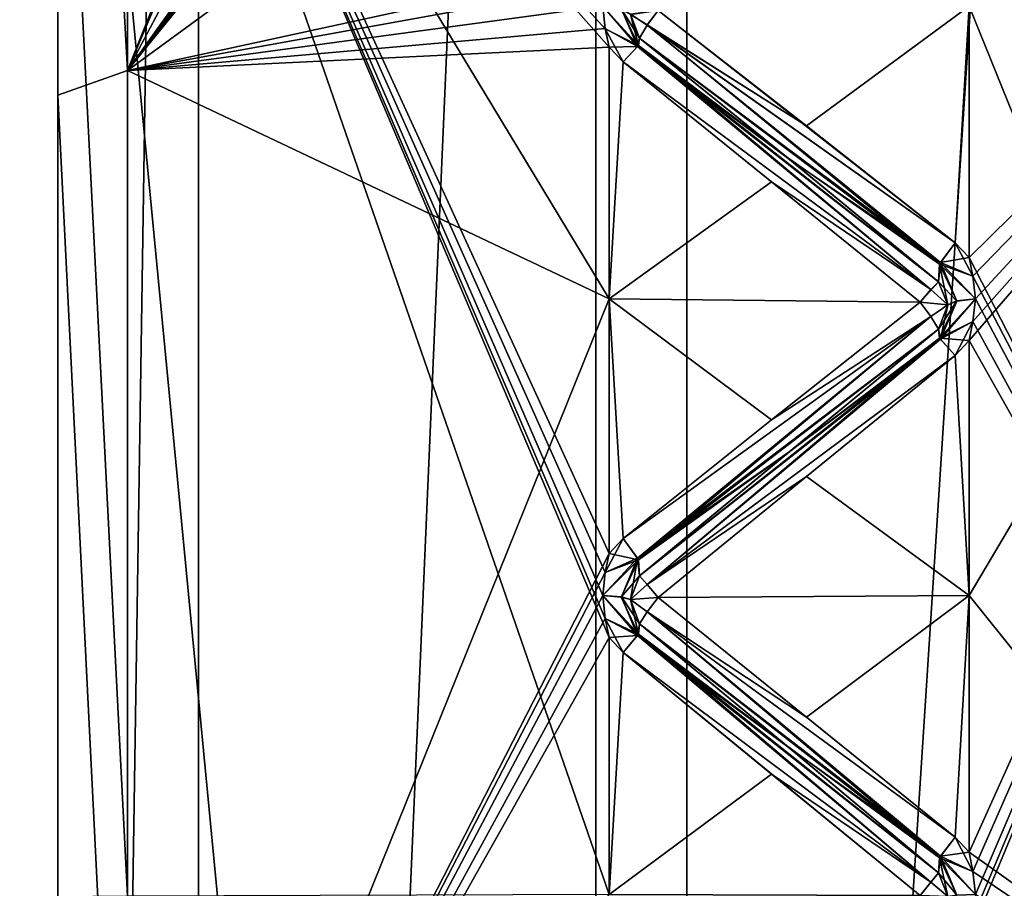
# Model space of a CAD drawing. Header units: inches. Extents: x -10 to 10, y -2.3 to 4.3.
# Tile 27 of 249: x -9.51 to -9.242, y -0.622 to -0.385. Entities that reach past the tile are written whole.
import ezdxf

# ---------------------------------------------------------------- set-up
doc = ezdxf.new("R2010")
doc.units = ezdxf.units.IN
doc.header["$LTSCALE"] = 65.185185
doc.header["$MEASUREMENT"] = 0
for name, color, linetype in [('10567', 7, 'CONTINUOUS'), ('10568', 7, 'CONTINUOUS'), ('10666', 7, 'CONTINUOUS'), ('10667', 7, 'CONTINUOUS'), ('10668', 7, 'CONTINUOUS'), ('10669', 7, 'CONTINUOUS'), ('10670', 7, 'CONTINUOUS'), ('10671', 7, 'CONTINUOUS'), ('10672', 7, 'CONTINUOUS'), ('10673', 7, 'CONTINUOUS'), ('10674', 7, 'CONTINUOUS'), ('10675', 7, 'CONTINUOUS'), ('10676', 7, 'CONTINUOUS'), ('10677', 7, 'CONTINUOUS'), ('10678', 7, 'CONTINUOUS'), ('10679', 7, 'CONTINUOUS'), ('10680', 7, 'CONTINUOUS'), ('10681', 7, 'CONTINUOUS'), ('10932', 7, 'CONTINUOUS'), ('10933', 7, 'CONTINUOUS'), ('10934', 7, 'CONTINUOUS'), ('10935', 7, 'CONTINUOUS'), ('10936', 7, 'CONTINUOUS'), ('10937', 7, 'CONTINUOUS'), ('10938', 7, 'CONTINUOUS'), ('10939', 7, 'CONTINUOUS'), ('10940', 7, 'CONTINUOUS'), ('10941', 7, 'CONTINUOUS'), ('10942', 7, 'CONTINUOUS'), ('10943', 7, 'CONTINUOUS'), ('10944', 7, 'CONTINUOUS'), ('10945', 7, 'CONTINUOUS'), ('10946', 7, 'CONTINUOUS'), ('10949', 7, 'CONTINUOUS'), ('10951', 7, 'CONTINUOUS'), ('11639', 7, 'CONTINUOUS'), ('11640', 7, 'CONTINUOUS'), ('11743', 7, 'CONTINUOUS'), ('11744', 7, 'CONTINUOUS'), ('11745', 7, 'CONTINUOUS'), ('11746', 7, 'CONTINUOUS'), ('11747', 7, 'CONTINUOUS'), ('11748', 7, 'CONTINUOUS'), ('11749', 7, 'CONTINUOUS'), ('11750', 7, 'CONTINUOUS'), ('11781', 7, 'CONTINUOUS'), ('11782', 7, 'CONTINUOUS'), ('11807', 7, 'CONTINUOUS'), ('11832', 7, 'CONTINUOUS'), ('11833', 7, 'CONTINUOUS')]:
    doc.layers.add(name, color=color, linetype=linetype)

msp = doc.modelspace()

# ---------------------------------------------------------------- linework, layer by layer
at = {"layer": '10567', "linetype": 'Continuous'}
for points in [[(-9.12095, -0.705, 3.24313), (-9.12095, -0.32085, 3.18229), (-9.252, -0.705, 3.25), (-9.12095, -0.705, 3.24313)], [(-9.252, -0.705, 3.25), (-9.12095, -0.32085, 3.18229), (-9.252, -0.63474, 3.24802), (-9.252, -0.705, 3.25)], [(-9.252, -0.63474, 3.24802), (-9.12095, -0.32085, 3.18229), (-9.25096, -0.62955, 3.24767), (-9.252, -0.63474, 3.24802)], [(-9.25096, -0.61697, 3.24684), (-9.12095, -0.32085, 3.18229), (-9.252, -0.61176, 3.24652), (-9.25096, -0.61697, 3.24684)], [(-9.252, -0.61176, 3.24652), (-9.12095, -0.32085, 3.18229), (-9.252, -0.54184, 3.23931), (-9.252, -0.61176, 3.24652)], [(-9.252, -0.54184, 3.23931), (-9.12095, -0.32085, 3.18229), (-9.252, -0.47244, 3.22818), (-9.252, -0.54184, 3.23931)], [(-9.252, -0.47244, 3.22818), (-9.12095, -0.32085, 3.18229), (-9.25096, -0.46734, 3.22714), (-9.252, -0.47244, 3.22818)], [(-9.25096, -0.45497, 3.22468), (-9.12095, -0.32085, 3.18229), (-9.252, -0.44985, 3.22368), (-9.25096, -0.45497, 3.22468)], [(-9.252, -0.44985, 3.22368), (-9.12095, -0.32085, 3.18229), (-9.252, -0.38148, 3.20741), (-9.252, -0.44985, 3.22368)], [(-9.25096, -0.62955, 3.24767), (-9.12095, -0.32085, 3.18229), (-9.25029, -0.62326, 3.24723), (-9.25096, -0.62955, 3.24767)], [(-9.25029, -0.62326, 3.24723), (-9.12095, -0.32085, 3.18229), (-9.25096, -0.61697, 3.24684), (-9.25029, -0.62326, 3.24723)], [(-9.25096, -0.46734, 3.22714), (-9.12095, -0.32085, 3.18229), (-9.25029, -0.46116, 3.2259), (-9.25096, -0.46734, 3.22714)], [(-9.25029, -0.46116, 3.2259), (-9.12095, -0.32085, 3.18229), (-9.25096, -0.45497, 3.22468), (-9.25029, -0.46116, 3.2259)]]:
    msp.add_3dface(points, dxfattribs=at)
at = {"layer": '10568', "linetype": 'Continuous'}
for points in [[(-9.12095, -0.32085, 0.81771), (-9.12095, -0.705, 0.75687), (-9.252, -0.38148, 0.79259), (-9.12095, -0.32085, 0.81771)], [(-9.252, -0.38148, 0.79259), (-9.12095, -0.705, 0.75687), (-9.252, -0.44985, 0.77632), (-9.252, -0.38148, 0.79259)], [(-9.252, -0.44985, 0.77632), (-9.12095, -0.705, 0.75687), (-9.25097, -0.45494, 0.77532), (-9.252, -0.44985, 0.77632)], [(-9.25097, -0.45494, 0.77532), (-9.12095, -0.705, 0.75687), (-9.25029, -0.46109, 0.77412), (-9.25097, -0.45494, 0.77532)], [(-9.25029, -0.46109, 0.77412), (-9.12095, -0.705, 0.75687), (-9.25096, -0.4673, 0.77286), (-9.25029, -0.46109, 0.77412)], [(-9.25096, -0.4673, 0.77286), (-9.12095, -0.705, 0.75687), (-9.252, -0.47244, 0.77182), (-9.25096, -0.4673, 0.77286)], [(-9.252, -0.47244, 0.77182), (-9.12095, -0.705, 0.75687), (-9.252, -0.54184, 0.76069), (-9.252, -0.47244, 0.77182)], [(-9.252, -0.54184, 0.76069), (-9.12095, -0.705, 0.75687), (-9.252, -0.61176, 0.75348), (-9.252, -0.54184, 0.76069)], [(-9.252, -0.61176, 0.75348), (-9.12095, -0.705, 0.75687), (-9.25096, -0.61696, 0.75316), (-9.252, -0.61176, 0.75348)], [(-9.25096, -0.61696, 0.75316), (-9.12095, -0.705, 0.75687), (-9.25029, -0.62324, 0.75277), (-9.25096, -0.61696, 0.75316)]]:
    msp.add_3dface(points, dxfattribs=at)
at = {"layer": '10666', "linetype": 'Continuous'}
for points in [[(-9.33961, -0.38663, 3.20274), (-9.33663, -0.38263, 3.20312), (-9.34419, -0.38368, 3.19917), (-9.33961, -0.38663, 3.20274)], [(-9.34169, -0.39023, 3.20008), (-9.33961, -0.38663, 3.20274), (-9.34419, -0.38368, 3.19917), (-9.34169, -0.39023, 3.20008)]]:
    msp.add_3dface(points, dxfattribs=at)
at = {"layer": '10667', "linetype": 'Continuous'}
for points in [[(-9.35171, -0.38149, 3.20732), (-9.35104, -0.38758, 3.20897), (-9.34223, -0.39245, 3.20743), (-9.35171, -0.38149, 3.20732)], [(-9.35171, -0.38149, 3.20732), (-9.34223, -0.39245, 3.20743), (-9.34664, -0.38228, 3.20437), (-9.35171, -0.38149, 3.20732)], [(-9.34169, -0.39023, 3.20008), (-9.34419, -0.38368, 3.19917), (-9.34664, -0.38228, 3.20437), (-9.34169, -0.39023, 3.20008)], [(-9.34223, -0.39245, 3.20743), (-9.34169, -0.39023, 3.20008), (-9.34664, -0.38228, 3.20437), (-9.34223, -0.39245, 3.20743)], [(-9.35104, -0.38758, 3.20897), (-9.35, -0.39261, 3.21034), (-9.34223, -0.39245, 3.20743), (-9.35104, -0.38758, 3.20897)], [(-9.34619, -0.39667, 3.21117), (-9.34223, -0.39245, 3.20743), (-9.35, -0.39261, 3.21034), (-9.34619, -0.39667, 3.21117)]]:
    msp.add_3dface(points, dxfattribs=at)
at = {"layer": '10668', "linetype": 'Continuous'}
for points in [[(-9.29624, -0.41409, 3.21329), (-9.33663, -0.38263, 3.20312), (-9.33961, -0.38663, 3.20274), (-9.29624, -0.41409, 3.21329)], [(-9.25977, -0.45128, 3.22115), (-9.33961, -0.38663, 3.20274), (-9.34169, -0.39023, 3.20008), (-9.25977, -0.45128, 3.22115)], [(-9.25581, -0.44585, 3.22264), (-9.29624, -0.41409, 3.21329), (-9.33961, -0.38663, 3.20274), (-9.25581, -0.44585, 3.22264)], [(-9.25977, -0.45128, 3.22115), (-9.25581, -0.44585, 3.22264), (-9.33961, -0.38663, 3.20274), (-9.25977, -0.45128, 3.22115)], [(-9.25977, -0.45128, 3.22115), (-9.34169, -0.39023, 3.20008), (-9.3013, -0.42289, 3.2088), (-9.25977, -0.45128, 3.22115)], [(-9.26031, -0.45652, 3.21554), (-9.25977, -0.45128, 3.22115), (-9.3013, -0.42289, 3.2088), (-9.26031, -0.45652, 3.21554)]]:
    msp.add_3dface(points, dxfattribs=at)
at = {"layer": '10669', "linetype": 'Continuous'}
for points in [[(-9.34169, -0.39023, 3.20008), (-9.34223, -0.39245, 3.20743), (-9.3013, -0.42289, 3.2088), (-9.34169, -0.39023, 3.20008)], [(-9.26239, -0.45858, 3.21952), (-9.34223, -0.39245, 3.20743), (-9.34619, -0.39667, 3.21117), (-9.26239, -0.45858, 3.21952)], [(-9.26239, -0.45858, 3.21952), (-9.26031, -0.45652, 3.21554), (-9.34223, -0.39245, 3.20743), (-9.26239, -0.45858, 3.21952)], [(-9.34223, -0.39245, 3.20743), (-9.26031, -0.45652, 3.21554), (-9.3013, -0.42289, 3.2088), (-9.34223, -0.39245, 3.20743)], [(-9.26239, -0.45858, 3.21952), (-9.34619, -0.39667, 3.21117), (-9.30576, -0.42928, 3.21684), (-9.26239, -0.45858, 3.21952)], [(-9.26537, -0.462, 3.22163), (-9.26239, -0.45858, 3.21952), (-9.30576, -0.42928, 3.21684), (-9.26537, -0.462, 3.22163)]]:
    msp.add_3dface(points, dxfattribs=at)
at = {"layer": '10670', "linetype": 'Continuous'}
for points in [[(-9.252, -0.44985, 3.22368), (-9.25581, -0.44585, 3.22264), (-9.25977, -0.45128, 3.22115), (-9.252, -0.44985, 3.22368)], [(-9.25096, -0.45497, 3.22468), (-9.252, -0.44985, 3.22368), (-9.25977, -0.45128, 3.22115), (-9.25096, -0.45497, 3.22468)], [(-9.25977, -0.45128, 3.22115), (-9.26031, -0.45652, 3.21554), (-9.25536, -0.46176, 3.2229), (-9.25977, -0.45128, 3.22115)], [(-9.25029, -0.46116, 3.2259), (-9.25096, -0.45497, 3.22468), (-9.25977, -0.45128, 3.22115), (-9.25029, -0.46116, 3.2259)], [(-9.25029, -0.46116, 3.2259), (-9.25977, -0.45128, 3.22115), (-9.25536, -0.46176, 3.2229), (-9.25029, -0.46116, 3.2259)], [(-9.25781, -0.4628, 3.21762), (-9.25536, -0.46176, 3.2229), (-9.26031, -0.45652, 3.21554), (-9.25781, -0.4628, 3.21762)]]:
    msp.add_3dface(points, dxfattribs=at)
at = {"layer": '10671', "linetype": 'Continuous'}
for points in [[(-9.25781, -0.4628, 3.21762), (-9.26031, -0.45652, 3.21554), (-9.26537, -0.462, 3.22163), (-9.25781, -0.4628, 3.21762)], [(-9.26537, -0.462, 3.22163), (-9.26031, -0.45652, 3.21554), (-9.26239, -0.45858, 3.21952), (-9.26537, -0.462, 3.22163)], [(-9.26241, -0.46595, 3.221), (-9.25781, -0.4628, 3.21762), (-9.26537, -0.462, 3.22163), (-9.26241, -0.46595, 3.221)], [(-9.26031, -0.4694, 3.2181), (-9.25781, -0.4628, 3.21762), (-9.26241, -0.46595, 3.221), (-9.26031, -0.4694, 3.2181)]]:
    msp.add_3dface(points, dxfattribs=at)
at = {"layer": '10672', "linetype": 'Continuous'}
for points in [[(-9.25781, -0.4628, 3.21762), (-9.26031, -0.4694, 3.2181), (-9.25977, -0.47209, 3.22528), (-9.25781, -0.4628, 3.21762)], [(-9.25096, -0.46734, 3.22714), (-9.25029, -0.46116, 3.2259), (-9.25977, -0.47209, 3.22528), (-9.25096, -0.46734, 3.22714)], [(-9.25029, -0.46116, 3.2259), (-9.25536, -0.46176, 3.2229), (-9.25977, -0.47209, 3.22528), (-9.25029, -0.46116, 3.2259)], [(-9.25536, -0.46176, 3.2229), (-9.25781, -0.4628, 3.21762), (-9.25977, -0.47209, 3.22528), (-9.25536, -0.46176, 3.2229)], [(-9.25583, -0.47656, 3.22874), (-9.25096, -0.46734, 3.22714), (-9.25977, -0.47209, 3.22528), (-9.25583, -0.47656, 3.22874)], [(-9.252, -0.47244, 3.22818), (-9.25096, -0.46734, 3.22714), (-9.25583, -0.47656, 3.22874), (-9.252, -0.47244, 3.22818)]]:
    msp.add_3dface(points, dxfattribs=at)
at = {"layer": '10673', "linetype": 'Continuous'}
for points in [[(-9.26241, -0.46595, 3.221), (-9.26537, -0.462, 3.22163), (-9.30576, -0.49407, 3.22972), (-9.26241, -0.46595, 3.221)], [(-9.26241, -0.46595, 3.221), (-9.30576, -0.49407, 3.22972), (-9.34617, -0.52635, 3.23696), (-9.26241, -0.46595, 3.221)], [(-9.26241, -0.46595, 3.221), (-9.34617, -0.52635, 3.23696), (-9.34223, -0.5317, 3.23512), (-9.26241, -0.46595, 3.221)], [(-9.26031, -0.4694, 3.2181), (-9.26241, -0.46595, 3.221), (-9.34223, -0.5317, 3.23512), (-9.26031, -0.4694, 3.2181)], [(-9.30101, -0.50281, 3.22471), (-9.26031, -0.4694, 3.2181), (-9.34223, -0.5317, 3.23512), (-9.30101, -0.50281, 3.22471)], [(-9.34169, -0.53656, 3.22918), (-9.30101, -0.50281, 3.22471), (-9.34223, -0.5317, 3.23512), (-9.34169, -0.53656, 3.22918)]]:
    msp.add_3dface(points, dxfattribs=at)
at = {"layer": '10674', "linetype": 'Continuous'}
for points in [[(-9.25977, -0.47209, 3.22528), (-9.26031, -0.4694, 3.2181), (-9.30101, -0.50281, 3.22471), (-9.25977, -0.47209, 3.22528)], [(-9.25977, -0.47209, 3.22528), (-9.30101, -0.50281, 3.22471), (-9.34169, -0.53656, 3.22918), (-9.25977, -0.47209, 3.22528)], [(-9.25977, -0.47209, 3.22528), (-9.34169, -0.53656, 3.22918), (-9.33959, -0.53889, 3.23304), (-9.25977, -0.47209, 3.22528)], [(-9.25583, -0.47656, 3.22874), (-9.25977, -0.47209, 3.22528), (-9.33959, -0.53889, 3.23304), (-9.25583, -0.47656, 3.22874)], [(-9.29624, -0.50946, 3.23226), (-9.25583, -0.47656, 3.22874), (-9.33959, -0.53889, 3.23304), (-9.29624, -0.50946, 3.23226)], [(-9.33663, -0.54242, 3.23491), (-9.29624, -0.50946, 3.23226), (-9.33959, -0.53889, 3.23304), (-9.33663, -0.54242, 3.23491)]]:
    msp.add_3dface(points, dxfattribs=at)
at = {"layer": '10675', "linetype": 'Continuous'}
for points in [[(-9.35104, -0.5356, 3.23841), (-9.34617, -0.52635, 3.23696), (-9.35, -0.53043, 3.23775), (-9.35104, -0.5356, 3.23841)], [(-9.34617, -0.52635, 3.23696), (-9.35104, -0.5356, 3.23841), (-9.34223, -0.5317, 3.23512), (-9.34617, -0.52635, 3.23696)], [(-9.35104, -0.5356, 3.23841), (-9.35171, -0.54184, 3.23922), (-9.34223, -0.5317, 3.23512), (-9.35104, -0.5356, 3.23841)], [(-9.34223, -0.5317, 3.23512), (-9.35171, -0.54184, 3.23922), (-9.34664, -0.54225, 3.23619), (-9.34223, -0.5317, 3.23512)], [(-9.34419, -0.54296, 3.23085), (-9.34223, -0.5317, 3.23512), (-9.34664, -0.54225, 3.23619), (-9.34419, -0.54296, 3.23085)], [(-9.34223, -0.5317, 3.23512), (-9.34419, -0.54296, 3.23085), (-9.34169, -0.53656, 3.22918), (-9.34223, -0.5317, 3.23512)]]:
    msp.add_3dface(points, dxfattribs=at)
at = {"layer": '10676', "linetype": 'Continuous'}
for points in [[(-9.34419, -0.54296, 3.23085), (-9.33959, -0.53889, 3.23304), (-9.34169, -0.53656, 3.22918), (-9.34419, -0.54296, 3.23085)], [(-9.33663, -0.54242, 3.23491), (-9.33959, -0.53889, 3.23304), (-9.34419, -0.54296, 3.23085), (-9.33663, -0.54242, 3.23491)], [(-9.33961, -0.54634, 3.234), (-9.33663, -0.54242, 3.23491), (-9.34419, -0.54296, 3.23085), (-9.33961, -0.54634, 3.234)], [(-9.34169, -0.54957, 3.2309), (-9.33961, -0.54634, 3.234), (-9.34419, -0.54296, 3.23085), (-9.34169, -0.54957, 3.2309)]]:
    msp.add_3dface(points, dxfattribs=at)
at = {"layer": '10677', "linetype": 'Continuous'}
for points in [[(-9.35171, -0.54184, 3.23922), (-9.35104, -0.5481, 3.24006), (-9.34223, -0.55273, 3.2379), (-9.35171, -0.54184, 3.23922)], [(-9.35171, -0.54184, 3.23922), (-9.34223, -0.55273, 3.2379), (-9.34664, -0.54225, 3.23619), (-9.35171, -0.54184, 3.23922)], [(-9.34169, -0.54957, 3.2309), (-9.34419, -0.54296, 3.23085), (-9.34664, -0.54225, 3.23619), (-9.34169, -0.54957, 3.2309)], [(-9.34223, -0.55273, 3.2379), (-9.34169, -0.54957, 3.2309), (-9.34664, -0.54225, 3.23619), (-9.34223, -0.55273, 3.2379)], [(-9.35104, -0.5481, 3.24006), (-9.35, -0.55327, 3.24076), (-9.34223, -0.55273, 3.2379), (-9.35104, -0.5481, 3.24006)], [(-9.34619, -0.55739, 3.24105), (-9.34223, -0.55273, 3.2379), (-9.35, -0.55327, 3.24076), (-9.34619, -0.55739, 3.24105)]]:
    msp.add_3dface(points, dxfattribs=at)
at = {"layer": '10678', "linetype": 'Continuous'}
for points in [[(-9.29624, -0.57495, 3.24088), (-9.33663, -0.54242, 3.23491), (-9.33961, -0.54634, 3.234), (-9.29624, -0.57495, 3.24088)], [(-9.25977, -0.61284, 3.24382), (-9.33961, -0.54634, 3.234), (-9.34169, -0.54957, 3.2309), (-9.25977, -0.61284, 3.24382)], [(-9.25581, -0.60765, 3.246), (-9.29624, -0.57495, 3.24088), (-9.33961, -0.54634, 3.234), (-9.25581, -0.60765, 3.246)], [(-9.25977, -0.61284, 3.24382), (-9.25581, -0.60765, 3.246), (-9.33961, -0.54634, 3.234), (-9.25977, -0.61284, 3.24382)], [(-9.25977, -0.61284, 3.24382), (-9.34169, -0.54957, 3.2309), (-9.3013, -0.58308, 3.23529), (-9.25977, -0.61284, 3.24382)], [(-9.26031, -0.61731, 3.23757), (-9.25977, -0.61284, 3.24382), (-9.3013, -0.58308, 3.23529), (-9.26031, -0.61731, 3.23757)]]:
    msp.add_3dface(points, dxfattribs=at)
at = {"layer": '10679', "linetype": 'Continuous'}
for points in [[(-9.34169, -0.54957, 3.2309), (-9.34223, -0.55273, 3.2379), (-9.3013, -0.58308, 3.23529), (-9.34169, -0.54957, 3.2309)], [(-9.26239, -0.61987, 3.24125), (-9.34223, -0.55273, 3.2379), (-9.34619, -0.55739, 3.24105), (-9.26239, -0.61987, 3.24125)], [(-9.26239, -0.61987, 3.24125), (-9.26031, -0.61731, 3.23757), (-9.34223, -0.55273, 3.2379), (-9.26239, -0.61987, 3.24125)], [(-9.34223, -0.55273, 3.2379), (-9.26031, -0.61731, 3.23757), (-9.3013, -0.58308, 3.23529), (-9.34223, -0.55273, 3.2379)], [(-9.26239, -0.61987, 3.24125), (-9.34619, -0.55739, 3.24105), (-9.30576, -0.59047, 3.24241), (-9.26239, -0.61987, 3.24125)], [(-9.26537, -0.62354, 3.2429), (-9.26239, -0.61987, 3.24125), (-9.30576, -0.59047, 3.24241), (-9.26537, -0.62354, 3.2429)]]:
    msp.add_3dface(points, dxfattribs=at)
at = {"layer": '10680', "linetype": 'Continuous'}
for points in [[(-9.252, -0.61176, 3.24652), (-9.25581, -0.60765, 3.246), (-9.25977, -0.61284, 3.24382), (-9.252, -0.61176, 3.24652)], [(-9.25977, -0.61284, 3.24382), (-9.26031, -0.61731, 3.23757), (-9.25536, -0.62346, 3.24419), (-9.25977, -0.61284, 3.24382)], [(-9.25096, -0.61697, 3.24684), (-9.252, -0.61176, 3.24652), (-9.25977, -0.61284, 3.24382), (-9.25096, -0.61697, 3.24684)], [(-9.25029, -0.62326, 3.24723), (-9.25096, -0.61697, 3.24684), (-9.25977, -0.61284, 3.24382), (-9.25029, -0.62326, 3.24723)], [(-9.25029, -0.62326, 3.24723), (-9.25977, -0.61284, 3.24382), (-9.25536, -0.62346, 3.24419), (-9.25029, -0.62326, 3.24723)], [(-9.25781, -0.6238, 3.23881), (-9.25536, -0.62346, 3.24419), (-9.26031, -0.61731, 3.23757), (-9.25781, -0.6238, 3.23881)]]:
    msp.add_3dface(points, dxfattribs=at)
at = {"layer": '10681', "linetype": 'Continuous'}
for points in [[(-9.25781, -0.6238, 3.23881), (-9.26031, -0.61731, 3.23757), (-9.26537, -0.62354, 3.2429), (-9.25781, -0.6238, 3.23881)], [(-9.26537, -0.62354, 3.2429), (-9.26031, -0.61731, 3.23757), (-9.26239, -0.61987, 3.24125), (-9.26537, -0.62354, 3.2429)]]:
    msp.add_3dface(points, dxfattribs=at)
at = {"layer": '10932', "linetype": 'Continuous'}
for points in [[(-9.25581, -0.60765, 0.754), (-9.25096, -0.61696, 0.75316), (-9.26005, -0.61325, 0.7566), (-9.25581, -0.60765, 0.754)], [(-9.252, -0.61176, 0.75348), (-9.25096, -0.61696, 0.75316), (-9.25581, -0.60765, 0.754), (-9.252, -0.61176, 0.75348)], [(-9.25781, -0.6238, 0.76119), (-9.26031, -0.61731, 0.76243), (-9.26005, -0.61325, 0.7566), (-9.25781, -0.6238, 0.76119)], [(-9.25096, -0.61696, 0.75316), (-9.25029, -0.62324, 0.75277), (-9.26005, -0.61325, 0.7566), (-9.25096, -0.61696, 0.75316)], [(-9.25029, -0.62324, 0.75277), (-9.25536, -0.62345, 0.75581), (-9.26005, -0.61325, 0.7566), (-9.25029, -0.62324, 0.75277)], [(-9.25536, -0.62345, 0.75581), (-9.25781, -0.6238, 0.76119), (-9.26005, -0.61325, 0.7566), (-9.25536, -0.62345, 0.75581)]]:
    msp.add_3dface(points, dxfattribs=at)
at = {"layer": '10933', "linetype": 'Continuous'}
for points in [[(-9.26031, -0.61731, 0.76243), (-9.25781, -0.6238, 0.76119), (-9.26241, -0.61989, 0.75874), (-9.26031, -0.61731, 0.76243)], [(-9.25781, -0.6238, 0.76119), (-9.26537, -0.62354, 0.7571), (-9.26241, -0.61989, 0.75874), (-9.25781, -0.6238, 0.76119)]]:
    msp.add_3dface(points, dxfattribs=at)
at = {"layer": '10934', "linetype": 'Continuous'}
for points in [[(-9.34195, -0.55241, 0.76259), (-9.34169, -0.54957, 0.7691), (-9.30173, -0.58272, 0.76475), (-9.34195, -0.55241, 0.76259)], [(-9.26241, -0.61989, 0.75874), (-9.34619, -0.55739, 0.75895), (-9.34195, -0.55241, 0.76259), (-9.26241, -0.61989, 0.75874)], [(-9.26031, -0.61731, 0.76243), (-9.26241, -0.61989, 0.75874), (-9.34195, -0.55241, 0.76259), (-9.26031, -0.61731, 0.76243)], [(-9.26031, -0.61731, 0.76243), (-9.34195, -0.55241, 0.76259), (-9.30173, -0.58272, 0.76475), (-9.26031, -0.61731, 0.76243)], [(-9.34619, -0.55739, 0.75895), (-9.26241, -0.61989, 0.75874), (-9.30576, -0.59047, 0.75759), (-9.34619, -0.55739, 0.75895)], [(-9.26241, -0.61989, 0.75874), (-9.26537, -0.62354, 0.7571), (-9.30576, -0.59047, 0.75759), (-9.26241, -0.61989, 0.75874)]]:
    msp.add_3dface(points, dxfattribs=at)
at = {"layer": '10935', "linetype": 'Continuous'}
for points in [[(-9.33663, -0.54242, 0.76509), (-9.29624, -0.57495, 0.75912), (-9.33959, -0.54632, 0.76598), (-9.33663, -0.54242, 0.76509)], [(-9.26005, -0.61325, 0.7566), (-9.34169, -0.54957, 0.7691), (-9.33959, -0.54632, 0.76598), (-9.26005, -0.61325, 0.7566)], [(-9.25581, -0.60765, 0.754), (-9.26005, -0.61325, 0.7566), (-9.33959, -0.54632, 0.76598), (-9.25581, -0.60765, 0.754)], [(-9.29624, -0.57495, 0.75912), (-9.25581, -0.60765, 0.754), (-9.33959, -0.54632, 0.76598), (-9.29624, -0.57495, 0.75912)], [(-9.34169, -0.54957, 0.7691), (-9.26005, -0.61325, 0.7566), (-9.30173, -0.58272, 0.76475), (-9.34169, -0.54957, 0.7691)], [(-9.26005, -0.61325, 0.7566), (-9.26031, -0.61731, 0.76243), (-9.30173, -0.58272, 0.76475), (-9.26005, -0.61325, 0.7566)]]:
    msp.add_3dface(points, dxfattribs=at)
at = {"layer": '10936', "linetype": 'Continuous'}
for points in [[(-9.252, -0.54184, 0.76069), (-9.25583, -0.47656, 0.77126), (-9.252, -0.47244, 0.77182), (-9.252, -0.54184, 0.76069)], [(-9.25583, -0.47656, 0.77126), (-9.252, -0.54184, 0.76069), (-9.29624, -0.50946, 0.76774), (-9.25583, -0.47656, 0.77126)], [(-9.29624, -0.50946, 0.76774), (-9.252, -0.54184, 0.76069), (-9.33663, -0.54242, 0.76509), (-9.29624, -0.50946, 0.76774)], [(-9.252, -0.54184, 0.76069), (-9.25581, -0.60765, 0.754), (-9.33663, -0.54242, 0.76509), (-9.252, -0.54184, 0.76069)], [(-9.33663, -0.54242, 0.76509), (-9.25581, -0.60765, 0.754), (-9.29624, -0.57495, 0.75912), (-9.33663, -0.54242, 0.76509)], [(-9.252, -0.54184, 0.76069), (-9.252, -0.61176, 0.75348), (-9.25581, -0.60765, 0.754), (-9.252, -0.54184, 0.76069)]]:
    msp.add_3dface(points, dxfattribs=at)
at = {"layer": '10937', "linetype": 'Continuous'}
for points in [[(-9.25781, -0.46276, 0.78239), (-9.25531, -0.46169, 0.77706), (-9.26031, -0.4694, 0.7819), (-9.25781, -0.46276, 0.78239)], [(-9.26031, -0.4694, 0.7819), (-9.25531, -0.46169, 0.77706), (-9.26005, -0.4718, 0.77523), (-9.26031, -0.4694, 0.7819)], [(-9.25029, -0.46109, 0.77412), (-9.25096, -0.4673, 0.77286), (-9.26005, -0.4718, 0.77523), (-9.25029, -0.46109, 0.77412)], [(-9.25531, -0.46169, 0.77706), (-9.25029, -0.46109, 0.77412), (-9.26005, -0.4718, 0.77523), (-9.25531, -0.46169, 0.77706)], [(-9.25096, -0.4673, 0.77286), (-9.252, -0.47244, 0.77182), (-9.26005, -0.4718, 0.77523), (-9.25096, -0.4673, 0.77286)], [(-9.252, -0.47244, 0.77182), (-9.25583, -0.47656, 0.77126), (-9.26005, -0.4718, 0.77523), (-9.252, -0.47244, 0.77182)]]:
    msp.add_3dface(points, dxfattribs=at)
at = {"layer": '10938', "linetype": 'Continuous'}
for points in [[(-9.26537, -0.462, 0.77837), (-9.26239, -0.46597, 0.77901), (-9.30576, -0.49407, 0.77028), (-9.26537, -0.462, 0.77837)], [(-9.34195, -0.53213, 0.76527), (-9.34617, -0.52635, 0.76304), (-9.26239, -0.46597, 0.77901), (-9.34195, -0.53213, 0.76527)], [(-9.26239, -0.46597, 0.77901), (-9.34617, -0.52635, 0.76304), (-9.30576, -0.49407, 0.77028), (-9.26239, -0.46597, 0.77901)], [(-9.26031, -0.4694, 0.7819), (-9.34195, -0.53213, 0.76527), (-9.26239, -0.46597, 0.77901), (-9.26031, -0.4694, 0.7819)], [(-9.26031, -0.4694, 0.7819), (-9.30081, -0.50264, 0.77532), (-9.34195, -0.53213, 0.76527), (-9.26031, -0.4694, 0.7819)], [(-9.30081, -0.50264, 0.77532), (-9.34169, -0.53656, 0.77082), (-9.34195, -0.53213, 0.76527), (-9.30081, -0.50264, 0.77532)]]:
    msp.add_3dface(points, dxfattribs=at)
at = {"layer": '10939', "linetype": 'Continuous'}
for points in [[(-9.26031, -0.4694, 0.7819), (-9.26005, -0.4718, 0.77523), (-9.30081, -0.50264, 0.77532), (-9.26031, -0.4694, 0.7819)], [(-9.30081, -0.50264, 0.77532), (-9.26005, -0.4718, 0.77523), (-9.34169, -0.53656, 0.77082), (-9.30081, -0.50264, 0.77532)], [(-9.34169, -0.53656, 0.77082), (-9.26005, -0.4718, 0.77523), (-9.33961, -0.53887, 0.76698), (-9.34169, -0.53656, 0.77082)], [(-9.26005, -0.4718, 0.77523), (-9.25583, -0.47656, 0.77126), (-9.33961, -0.53887, 0.76698), (-9.26005, -0.4718, 0.77523)], [(-9.25583, -0.47656, 0.77126), (-9.29624, -0.50946, 0.76774), (-9.33961, -0.53887, 0.76698), (-9.25583, -0.47656, 0.77126)], [(-9.29624, -0.50946, 0.76774), (-9.33663, -0.54242, 0.76509), (-9.33961, -0.53887, 0.76698), (-9.29624, -0.50946, 0.76774)]]:
    msp.add_3dface(points, dxfattribs=at)
at = {"layer": '10940', "linetype": 'Continuous'}
for points in [[(-9.34617, -0.52635, 0.76304), (-9.34195, -0.53213, 0.76527), (-9.35, -0.53043, 0.76225), (-9.34617, -0.52635, 0.76304)], [(-9.35, -0.53043, 0.76225), (-9.34195, -0.53213, 0.76527), (-9.35104, -0.53563, 0.76158), (-9.35, -0.53043, 0.76225)], [(-9.34669, -0.5423, 0.76376), (-9.35171, -0.54192, 0.76077), (-9.34195, -0.53213, 0.76527), (-9.34669, -0.5423, 0.76376)], [(-9.34195, -0.53213, 0.76527), (-9.35171, -0.54192, 0.76077), (-9.35104, -0.53563, 0.76158), (-9.34195, -0.53213, 0.76527)], [(-9.34169, -0.53656, 0.77082), (-9.34669, -0.5423, 0.76376), (-9.34195, -0.53213, 0.76527), (-9.34169, -0.53656, 0.77082)], [(-9.34169, -0.53656, 0.77082), (-9.34419, -0.54299, 0.76915), (-9.34669, -0.5423, 0.76376), (-9.34169, -0.53656, 0.77082)]]:
    msp.add_3dface(points, dxfattribs=at)
at = {"layer": '10941', "linetype": 'Continuous'}
for points in [[(-9.34169, -0.53656, 0.77082), (-9.33961, -0.53887, 0.76698), (-9.34419, -0.54299, 0.76915), (-9.34169, -0.53656, 0.77082)], [(-9.33961, -0.53887, 0.76698), (-9.33663, -0.54242, 0.76509), (-9.34419, -0.54299, 0.76915), (-9.33961, -0.53887, 0.76698)], [(-9.33663, -0.54242, 0.76509), (-9.33959, -0.54632, 0.76598), (-9.34419, -0.54299, 0.76915), (-9.33663, -0.54242, 0.76509)], [(-9.34419, -0.54299, 0.76915), (-9.33959, -0.54632, 0.76598), (-9.34169, -0.54957, 0.7691), (-9.34419, -0.54299, 0.76915)]]:
    msp.add_3dface(points, dxfattribs=at)
at = {"layer": '10942', "linetype": 'Continuous'}
for points in [[(-9.35171, -0.54192, 0.76077), (-9.34669, -0.5423, 0.76376), (-9.34195, -0.55241, 0.76259), (-9.35171, -0.54192, 0.76077)], [(-9.35103, -0.54813, 0.75994), (-9.35171, -0.54192, 0.76077), (-9.34195, -0.55241, 0.76259), (-9.35103, -0.54813, 0.75994)], [(-9.34669, -0.5423, 0.76376), (-9.34419, -0.54299, 0.76915), (-9.34195, -0.55241, 0.76259), (-9.34669, -0.5423, 0.76376)], [(-9.34419, -0.54299, 0.76915), (-9.34169, -0.54957, 0.7691), (-9.34195, -0.55241, 0.76259), (-9.34419, -0.54299, 0.76915)], [(-9.35, -0.55327, 0.75924), (-9.35103, -0.54813, 0.75994), (-9.34619, -0.55739, 0.75895), (-9.35, -0.55327, 0.75924)], [(-9.34619, -0.55739, 0.75895), (-9.35103, -0.54813, 0.75994), (-9.34195, -0.55241, 0.76259), (-9.34619, -0.55739, 0.75895)]]:
    msp.add_3dface(points, dxfattribs=at)
at = {"layer": '10943', "linetype": 'Continuous'}
for points in [[(-9.35171, -0.54192, 0.76077), (-9.35103, -0.54813, 0.75994), (-9.48105, -0.24435, 0.84537), (-9.35171, -0.54192, 0.76077)], [(-9.35104, -0.53563, 0.76158), (-9.35171, -0.54192, 0.76077), (-9.48105, -0.24435, 0.84537), (-9.35104, -0.53563, 0.76158)], [(-9.35103, -0.54813, 0.75994), (-9.35, -0.55327, 0.75924), (-9.48105, -0.24435, 0.84537), (-9.35103, -0.54813, 0.75994)], [(-9.35, -0.55327, 0.75924), (-9.35, -0.62325, 0.75268), (-9.48105, -0.24435, 0.84537), (-9.35, -0.55327, 0.75924)], [(-9.35, -0.53043, 0.76225), (-9.35104, -0.53563, 0.76158), (-9.48105, -0.24435, 0.84537), (-9.35, -0.53043, 0.76225)], [(-9.35, -0.46114, 0.77402), (-9.35, -0.53043, 0.76225), (-9.48105, -0.24435, 0.84537), (-9.35, -0.46114, 0.77402)], [(-9.35171, -0.38157, 0.79266), (-9.35103, -0.38761, 0.79102), (-9.48105, -0.24435, 0.84537), (-9.35171, -0.38157, 0.79266)], [(-9.35103, -0.38761, 0.79102), (-9.35, -0.39261, 0.78966), (-9.48105, -0.24435, 0.84537), (-9.35103, -0.38761, 0.79102)], [(-9.35, -0.39261, 0.78966), (-9.35, -0.46114, 0.77402), (-9.48105, -0.24435, 0.84537), (-9.35, -0.39261, 0.78966)], [(-9.48105, -0.24435, 0.84537), (-9.35, -0.62325, 0.75268), (-9.48105, -0.6237, 0.75953), (-9.48105, -0.24435, 0.84537)]]:
    msp.add_3dface(points, dxfattribs=at)
at = {"layer": '10944', "linetype": 'Continuous'}
for points in [[(-9.48105, -0.24435, 0.84537), (-9.48105, -0.6237, 0.75953), (-9.5, -0.25196, 0.86391), (-9.48105, -0.24435, 0.84537)], [(-9.5, -0.25196, 0.86391), (-9.48105, -0.6237, 0.75953), (-9.5, -0.62389, 0.77954), (-9.5, -0.25196, 0.86391)]]:
    msp.add_3dface(points, dxfattribs=at)
at = {"layer": '10945', "linetype": 'Continuous'}
for points in [[(-9.5, 0.545, 13.4861), (-9.5, -1.955, 13.4861), (-9.5, -1.89011, 2.30237), (-9.5, 0.545, 13.4861)], [(-9.5, -0.05432, 3.03566), (-9.5, 0.545, 13.4861), (-9.5, -0.40574, 3.18589), (-9.5, -0.05432, 3.03566)], [(-9.5, -0.40574, 3.18589), (-9.5, 0.545, 13.4861), (-9.5, -0.78611, 3.22046), (-9.5, -0.40574, 3.18589)], [(-9.5, -0.78611, 3.22046), (-9.5, 0.545, 13.4861), (-9.5, -1.15804, 3.13609), (-9.5, -0.78611, 3.22046)], [(-9.5, -1.15804, 3.13609), (-9.5, 0.545, 13.4861), (-9.5, -1.48622, 2.94112), (-9.5, -1.15804, 3.13609)], [(-9.5, -1.48622, 2.94112), (-9.5, 0.545, 13.4861), (-9.5, -1.73756, 2.65556), (-9.5, -1.48622, 2.94112)], [(-9.5, -1.73756, 2.65556), (-9.5, 0.545, 13.4861), (-9.5, -1.89011, 2.30237), (-9.5, -1.73756, 2.65556)], [(-9.5, -0.25196, 0.86391), (-9.5, -0.62389, 0.77954), (-9.5, -0.31632, 0.81206), (-9.5, -0.25196, 0.86391)], [(-9.5, -0.31632, 0.81206), (-9.5, -0.62389, 0.77954), (-9.5, -0.70237, 0.75001), (-9.5, -0.31632, 0.81206)]]:
    msp.add_3dface(points, dxfattribs=at)
at = {"layer": '10946', "linetype": 'Continuous'}
for points in [[(-9.5, -1.955, 13.4861), (-9.5, 0.545, 13.4861), (-9.46175, 0.545, 13.67776), (-9.5, -1.955, 13.4861)], [(-9.46175, -1.955, 13.67777), (-9.5, -1.955, 13.4861), (-9.46175, 0.545, 13.67776), (-9.46175, -1.955, 13.67777)], [(-9.35355, -1.955, 13.83966), (-9.46175, -1.955, 13.67777), (-9.35356, 0.545, 13.83965), (-9.35355, -1.955, 13.83966)], [(-9.35356, 0.545, 13.83965), (-9.46175, -1.955, 13.67777), (-9.46175, 0.545, 13.67776), (-9.35356, 0.545, 13.83965)], [(-9.19167, 0.545, 13.94785), (-9.35355, -1.955, 13.83966), (-9.35356, 0.545, 13.83965), (-9.19167, 0.545, 13.94785)], [(-9.19165, -1.955, 13.94786), (-9.35355, -1.955, 13.83966), (-9.19167, 0.545, 13.94785), (-9.19165, -1.955, 13.94786)]]:
    msp.add_3dface(points, dxfattribs=at)
at = {"layer": '10949', "linetype": 'Continuous'}
for points in [[(-9.5, -0.31632, 0.81206), (-9.5, -0.70237, 0.75001), (-9.657, -0.3219, 0.81023), (-9.5, -0.31632, 0.81206)], [(-9.657, -0.3219, 0.81023), (-9.5, -0.70237, 0.75001), (-9.657, -0.70763, 0.75001), (-9.657, -0.3219, 0.81023)]]:
    msp.add_3dface(points, dxfattribs=at)
at = {"layer": '10951', "linetype": 'Continuous'}
for points in [[(-9.56879, -1.955, 13.81493), (-9.32884, -1.955, 14.05488), (-9.56878, 0.545, 13.81495), (-9.56879, -1.955, 13.81493)], [(-9.56878, 0.545, 13.81495), (-9.32884, -1.955, 14.05488), (-9.32883, 0.545, 14.05489), (-9.56878, 0.545, 13.81495)], [(-9.32884, -1.955, 14.05488), (-9, -1.955, 14.1431), (-9.32883, 0.545, 14.05489), (-9.32884, -1.955, 14.05488)], [(-9.32883, 0.545, 14.05489), (-9, -1.955, 14.1431), (-9, 0.545, 14.1431), (-9.32883, 0.545, 14.05489)]]:
    msp.add_3dface(points, dxfattribs=at)
at = {"layer": '11639', "linetype": 'Continuous'}
for points in [[(-9.48105, -0.04165, 3.05135), (-9.5, -0.05432, 3.03566), (-9.48105, -0.399, 3.20488), (-9.48105, -0.04165, 3.05135)], [(-9.5, -0.05432, 3.03566), (-9.5, -0.40574, 3.18589), (-9.48105, -0.399, 3.20488), (-9.5, -0.05432, 3.03566)], [(-9.48105, -0.399, 3.20488), (-9.5, -0.40574, 3.18589), (-9.48105, -0.7863, 3.24047), (-9.48105, -0.399, 3.20488)], [(-9.5, -0.40574, 3.18589), (-9.5, -0.78611, 3.22046), (-9.48105, -0.7863, 3.24047), (-9.5, -0.40574, 3.18589)]]:
    msp.add_3dface(points, dxfattribs=at)
at = {"layer": '11640', "linetype": 'Continuous'}
for points in [[(-9.48105, -0.04165, 3.05135), (-9.48105, -0.399, 3.20488), (-9.35, -0.07005, 3.07673), (-9.48105, -0.04165, 3.05135)], [(-9.35, -0.07005, 3.07673), (-9.48105, -0.399, 3.20488), (-9.35104, -0.07457, 3.07932), (-9.35, -0.07005, 3.07673)], [(-9.35104, -0.07457, 3.07932), (-9.48105, -0.399, 3.20488), (-9.35171, -0.08004, 3.08245), (-9.35104, -0.07457, 3.07932)], [(-9.35171, -0.08004, 3.08245), (-9.48105, -0.399, 3.20488), (-9.35104, -0.08549, 3.08562), (-9.35171, -0.08004, 3.08245)], [(-9.35104, -0.08549, 3.08562), (-9.48105, -0.399, 3.20488), (-9.35, -0.09, 3.08824), (-9.35104, -0.08549, 3.08562)], [(-9.35, -0.09, 3.08824), (-9.48105, -0.399, 3.20488), (-9.35, -0.15214, 3.12109), (-9.35, -0.09, 3.08824)], [(-9.35, -0.15214, 3.12109), (-9.48105, -0.399, 3.20488), (-9.35, -0.21603, 3.15039), (-9.35, -0.15214, 3.12109)], [(-9.35, -0.21603, 3.15039), (-9.48105, -0.399, 3.20488), (-9.35104, -0.22084, 3.15237), (-9.35, -0.21603, 3.15039)], [(-9.35104, -0.22084, 3.15237), (-9.48105, -0.399, 3.20488), (-9.35171, -0.22667, 3.15476), (-9.35104, -0.22084, 3.15237)], [(-9.35171, -0.22667, 3.15476), (-9.48105, -0.399, 3.20488), (-9.35104, -0.23249, 3.15719), (-9.35171, -0.22667, 3.15476)], [(-9.35104, -0.23249, 3.15719), (-9.48105, -0.399, 3.20488), (-9.35, -0.23731, 3.15921), (-9.35104, -0.23249, 3.15719)], [(-9.35, -0.23731, 3.15921), (-9.48105, -0.399, 3.20488), (-9.35, -0.3032, 3.18366), (-9.35, -0.23731, 3.15921)], [(-9.35, -0.3032, 3.18366), (-9.48105, -0.399, 3.20488), (-9.35, -0.37037, 3.20438), (-9.35, -0.3032, 3.18366)], [(-9.35, -0.37037, 3.20438), (-9.48105, -0.399, 3.20488), (-9.35104, -0.3754, 3.20571), (-9.35, -0.37037, 3.20438)], [(-9.35104, -0.3754, 3.20571), (-9.48105, -0.399, 3.20488), (-9.35171, -0.38149, 3.20732), (-9.35104, -0.3754, 3.20571)], [(-9.35171, -0.38149, 3.20732), (-9.48105, -0.399, 3.20488), (-9.35104, -0.38758, 3.20897), (-9.35171, -0.38149, 3.20732)], [(-9.35104, -0.38758, 3.20897), (-9.48105, -0.399, 3.20488), (-9.35, -0.39261, 3.21034), (-9.35104, -0.38758, 3.20897)], [(-9.35, -0.39261, 3.21034), (-9.48105, -0.399, 3.20488), (-9.35, -0.46114, 3.22598), (-9.35, -0.39261, 3.21034)], [(-9.48105, -0.399, 3.20488), (-9.48105, -0.7863, 3.24047), (-9.35, -0.46114, 3.22598), (-9.48105, -0.399, 3.20488)], [(-9.35, -0.46114, 3.22598), (-9.48105, -0.7863, 3.24047), (-9.35, -0.53043, 3.23775), (-9.35, -0.46114, 3.22598)], [(-9.35, -0.53043, 3.23775), (-9.48105, -0.7863, 3.24047), (-9.35104, -0.5356, 3.23841), (-9.35, -0.53043, 3.23775)], [(-9.35104, -0.5356, 3.23841), (-9.48105, -0.7863, 3.24047), (-9.35171, -0.54184, 3.23922), (-9.35104, -0.5356, 3.23841)], [(-9.35171, -0.54184, 3.23922), (-9.48105, -0.7863, 3.24047), (-9.35104, -0.5481, 3.24006), (-9.35171, -0.54184, 3.23922)], [(-9.35104, -0.5481, 3.24006), (-9.48105, -0.7863, 3.24047), (-9.35, -0.55327, 3.24076), (-9.35104, -0.5481, 3.24006)], [(-9.35, -0.55327, 3.24076), (-9.48105, -0.7863, 3.24047), (-9.35, -0.62325, 3.24732), (-9.35, -0.55327, 3.24076)]]:
    msp.add_3dface(points, dxfattribs=at)
at = {"layer": '11743', "linetype": 'Continuous'}
for points in [[(-9.33663, -0.38263, 0.79688), (-9.33959, -0.3866, 0.79725), (-9.34419, -0.38372, 0.80082), (-9.33663, -0.38263, 0.79688)], [(-9.34419, -0.38372, 0.80082), (-9.33959, -0.3866, 0.79725), (-9.34169, -0.39023, 0.79992), (-9.34419, -0.38372, 0.80082)]]:
    msp.add_3dface(points, dxfattribs=at)
at = {"layer": '11744', "linetype": 'Continuous'}
for points in [[(-9.35171, -0.38157, 0.79266), (-9.34669, -0.38233, 0.79557), (-9.34195, -0.3922, 0.79309), (-9.35171, -0.38157, 0.79266)], [(-9.35103, -0.38761, 0.79102), (-9.35171, -0.38157, 0.79266), (-9.34195, -0.3922, 0.79309), (-9.35103, -0.38761, 0.79102)], [(-9.34669, -0.38233, 0.79557), (-9.34419, -0.38372, 0.80082), (-9.34195, -0.3922, 0.79309), (-9.34669, -0.38233, 0.79557)], [(-9.34419, -0.38372, 0.80082), (-9.34169, -0.39023, 0.79992), (-9.34195, -0.3922, 0.79309), (-9.34419, -0.38372, 0.80082)], [(-9.35, -0.39261, 0.78966), (-9.35103, -0.38761, 0.79102), (-9.34619, -0.39667, 0.78883), (-9.35, -0.39261, 0.78966)], [(-9.34619, -0.39667, 0.78883), (-9.35103, -0.38761, 0.79102), (-9.34195, -0.3922, 0.79309), (-9.34619, -0.39667, 0.78883)]]:
    msp.add_3dface(points, dxfattribs=at)
at = {"layer": '11745', "linetype": 'Continuous'}
for points in [[(-9.33663, -0.38263, 0.79688), (-9.29624, -0.41409, 0.78671), (-9.33959, -0.3866, 0.79725), (-9.33663, -0.38263, 0.79688)], [(-9.26005, -0.45174, 0.77921), (-9.34169, -0.39023, 0.79992), (-9.33959, -0.3866, 0.79725), (-9.26005, -0.45174, 0.77921)], [(-9.25581, -0.44585, 0.77736), (-9.26005, -0.45174, 0.77921), (-9.33959, -0.3866, 0.79725), (-9.25581, -0.44585, 0.77736)], [(-9.29624, -0.41409, 0.78671), (-9.25581, -0.44585, 0.77736), (-9.33959, -0.3866, 0.79725), (-9.29624, -0.41409, 0.78671)], [(-9.34169, -0.39023, 0.79992), (-9.26005, -0.45174, 0.77921), (-9.30174, -0.42253, 0.79128), (-9.34169, -0.39023, 0.79992)], [(-9.26005, -0.45174, 0.77921), (-9.26031, -0.45652, 0.78446), (-9.30174, -0.42253, 0.79128), (-9.26005, -0.45174, 0.77921)]]:
    msp.add_3dface(points, dxfattribs=at)
at = {"layer": '11746', "linetype": 'Continuous'}
for points in [[(-9.34195, -0.3922, 0.79309), (-9.34169, -0.39023, 0.79992), (-9.30174, -0.42253, 0.79128), (-9.34195, -0.3922, 0.79309)], [(-9.26241, -0.4586, 0.78046), (-9.34619, -0.39667, 0.78883), (-9.34195, -0.3922, 0.79309), (-9.26241, -0.4586, 0.78046)], [(-9.26031, -0.45652, 0.78446), (-9.26241, -0.4586, 0.78046), (-9.34195, -0.3922, 0.79309), (-9.26031, -0.45652, 0.78446)], [(-9.26031, -0.45652, 0.78446), (-9.34195, -0.3922, 0.79309), (-9.30174, -0.42253, 0.79128), (-9.26031, -0.45652, 0.78446)], [(-9.34619, -0.39667, 0.78883), (-9.26241, -0.4586, 0.78046), (-9.30576, -0.42928, 0.78316), (-9.34619, -0.39667, 0.78883)], [(-9.26241, -0.4586, 0.78046), (-9.26537, -0.462, 0.77837), (-9.30576, -0.42928, 0.78316), (-9.26241, -0.4586, 0.78046)]]:
    msp.add_3dface(points, dxfattribs=at)
at = {"layer": '11747', "linetype": 'Continuous'}
for points in [[(-9.25581, -0.44585, 0.77736), (-9.25097, -0.45494, 0.77532), (-9.26005, -0.45174, 0.77921), (-9.25581, -0.44585, 0.77736)], [(-9.252, -0.44985, 0.77632), (-9.25097, -0.45494, 0.77532), (-9.25581, -0.44585, 0.77736), (-9.252, -0.44985, 0.77632)], [(-9.25781, -0.46276, 0.78239), (-9.26031, -0.45652, 0.78446), (-9.26005, -0.45174, 0.77921), (-9.25781, -0.46276, 0.78239)], [(-9.25097, -0.45494, 0.77532), (-9.25029, -0.46109, 0.77412), (-9.26005, -0.45174, 0.77921), (-9.25097, -0.45494, 0.77532)], [(-9.25029, -0.46109, 0.77412), (-9.25531, -0.46169, 0.77706), (-9.26005, -0.45174, 0.77921), (-9.25029, -0.46109, 0.77412)], [(-9.25531, -0.46169, 0.77706), (-9.25781, -0.46276, 0.78239), (-9.26005, -0.45174, 0.77921), (-9.25531, -0.46169, 0.77706)]]:
    msp.add_3dface(points, dxfattribs=at)
at = {"layer": '11748', "linetype": 'Continuous'}
for points in [[(-9.26031, -0.45652, 0.78446), (-9.25781, -0.46276, 0.78239), (-9.26241, -0.4586, 0.78046), (-9.26031, -0.45652, 0.78446)], [(-9.25781, -0.46276, 0.78239), (-9.26537, -0.462, 0.77837), (-9.26241, -0.4586, 0.78046), (-9.25781, -0.46276, 0.78239)], [(-9.25781, -0.46276, 0.78239), (-9.26239, -0.46597, 0.77901), (-9.26537, -0.462, 0.77837), (-9.25781, -0.46276, 0.78239)], [(-9.25781, -0.46276, 0.78239), (-9.26031, -0.4694, 0.7819), (-9.26239, -0.46597, 0.77901), (-9.25781, -0.46276, 0.78239)]]:
    msp.add_3dface(points, dxfattribs=at)
at = {"layer": '11749', "linetype": 'Continuous'}
for points in [[(-9.252, -0.38148, 0.79259), (-9.25581, -0.44585, 0.77736), (-9.33663, -0.38263, 0.79688), (-9.252, -0.38148, 0.79259)], [(-9.33663, -0.38263, 0.79688), (-9.25581, -0.44585, 0.77736), (-9.29624, -0.41409, 0.78671), (-9.33663, -0.38263, 0.79688)], [(-9.252, -0.38148, 0.79259), (-9.252, -0.44985, 0.77632), (-9.25581, -0.44585, 0.77736), (-9.252, -0.38148, 0.79259)]]:
    msp.add_3dface(points, dxfattribs=at)
at = {"layer": '11750', "linetype": 'Continuous'}
for points in [[(-9.35, -0.39261, 0.78966), (-9.34619, -0.39667, 0.78883), (-9.35, -0.46114, 0.77402), (-9.35, -0.39261, 0.78966)], [(-9.34619, -0.39667, 0.78883), (-9.26537, -0.462, 0.77837), (-9.35, -0.46114, 0.77402), (-9.34619, -0.39667, 0.78883)], [(-9.26537, -0.462, 0.77837), (-9.34619, -0.39667, 0.78883), (-9.30576, -0.42928, 0.78316), (-9.26537, -0.462, 0.77837)], [(-9.30576, -0.49407, 0.77028), (-9.34617, -0.52635, 0.76304), (-9.35, -0.46114, 0.77402), (-9.30576, -0.49407, 0.77028)], [(-9.34617, -0.52635, 0.76304), (-9.35, -0.53043, 0.76225), (-9.35, -0.46114, 0.77402), (-9.34617, -0.52635, 0.76304)], [(-9.26537, -0.462, 0.77837), (-9.30576, -0.49407, 0.77028), (-9.35, -0.46114, 0.77402), (-9.26537, -0.462, 0.77837)]]:
    msp.add_3dface(points, dxfattribs=at)
at = {"layer": '11781', "linetype": 'Continuous'}
for points in [[(-9.35, -0.46114, 3.22598), (-9.34619, -0.39667, 3.21117), (-9.35, -0.39261, 3.21034), (-9.35, -0.46114, 3.22598)], [(-9.34619, -0.39667, 3.21117), (-9.35, -0.46114, 3.22598), (-9.30576, -0.42928, 3.21684), (-9.34619, -0.39667, 3.21117)], [(-9.35, -0.46114, 3.22598), (-9.26537, -0.462, 3.22163), (-9.30576, -0.42928, 3.21684), (-9.35, -0.46114, 3.22598)], [(-9.26537, -0.462, 3.22163), (-9.35, -0.46114, 3.22598), (-9.30576, -0.49407, 3.22972), (-9.26537, -0.462, 3.22163)], [(-9.30576, -0.49407, 3.22972), (-9.35, -0.46114, 3.22598), (-9.34617, -0.52635, 3.23696), (-9.30576, -0.49407, 3.22972)], [(-9.34617, -0.52635, 3.23696), (-9.35, -0.46114, 3.22598), (-9.35, -0.53043, 3.23775), (-9.34617, -0.52635, 3.23696)]]:
    msp.add_3dface(points, dxfattribs=at)
at = {"layer": '11782', "linetype": 'Continuous'}
for points in [[(-9.35, -0.62325, 3.24732), (-9.34619, -0.55739, 3.24105), (-9.35, -0.55327, 3.24076), (-9.35, -0.62325, 3.24732)], [(-9.34619, -0.55739, 3.24105), (-9.35, -0.62325, 3.24732), (-9.30576, -0.59047, 3.24241), (-9.34619, -0.55739, 3.24105)], [(-9.35, -0.62325, 3.24732), (-9.26537, -0.62354, 3.2429), (-9.30576, -0.59047, 3.24241), (-9.35, -0.62325, 3.24732)]]:
    msp.add_3dface(points, dxfattribs=at)
at = {"layer": '11807', "linetype": 'Continuous'}
for points in [[(-9.35, -0.55327, 0.75924), (-9.34619, -0.55739, 0.75895), (-9.35, -0.62325, 0.75268), (-9.35, -0.55327, 0.75924)], [(-9.34619, -0.55739, 0.75895), (-9.26537, -0.62354, 0.7571), (-9.35, -0.62325, 0.75268), (-9.34619, -0.55739, 0.75895)], [(-9.26537, -0.62354, 0.7571), (-9.34619, -0.55739, 0.75895), (-9.30576, -0.59047, 0.75759), (-9.26537, -0.62354, 0.7571)]]:
    msp.add_3dface(points, dxfattribs=at)
at = {"layer": '11832', "linetype": 'Continuous'}
for points in [[(-9.252, -0.54184, 3.23931), (-9.252, -0.47244, 3.22818), (-9.25583, -0.47656, 3.22874), (-9.252, -0.54184, 3.23931)], [(-9.252, -0.54184, 3.23931), (-9.25583, -0.47656, 3.22874), (-9.29624, -0.50946, 3.23226), (-9.252, -0.54184, 3.23931)], [(-9.33663, -0.54242, 3.23491), (-9.252, -0.54184, 3.23931), (-9.29624, -0.50946, 3.23226), (-9.33663, -0.54242, 3.23491)], [(-9.29624, -0.57495, 3.24088), (-9.252, -0.54184, 3.23931), (-9.33663, -0.54242, 3.23491), (-9.29624, -0.57495, 3.24088)], [(-9.25581, -0.60765, 3.246), (-9.252, -0.54184, 3.23931), (-9.29624, -0.57495, 3.24088), (-9.25581, -0.60765, 3.246)], [(-9.252, -0.61176, 3.24652), (-9.252, -0.54184, 3.23931), (-9.25581, -0.60765, 3.246), (-9.252, -0.61176, 3.24652)]]:
    msp.add_3dface(points, dxfattribs=at)
at = {"layer": '11833', "linetype": 'Continuous'}
for points in [[(-9.29624, -0.41409, 3.21329), (-9.252, -0.38148, 3.20741), (-9.33663, -0.38263, 3.20312), (-9.29624, -0.41409, 3.21329)], [(-9.25581, -0.44585, 3.22264), (-9.252, -0.38148, 3.20741), (-9.29624, -0.41409, 3.21329), (-9.25581, -0.44585, 3.22264)], [(-9.252, -0.44985, 3.22368), (-9.252, -0.38148, 3.20741), (-9.25581, -0.44585, 3.22264), (-9.252, -0.44985, 3.22368)]]:
    msp.add_3dface(points, dxfattribs=at)

doc.saveas('drawing.dxf')
